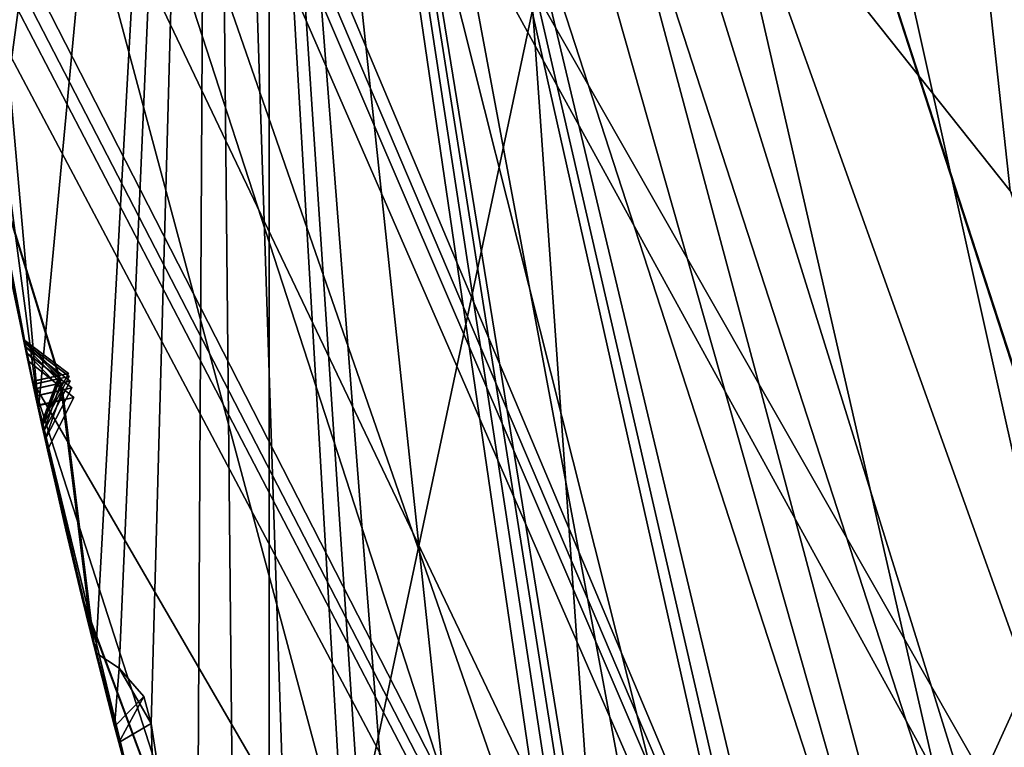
# Model space of a CAD drawing. Header units: millimetres. Extents: x -29 to 28.8, y -75.2 to 10.
# Tile 84 of 256: x -11.3 to -9.9, y -38.7 to -37.7. Entities that reach past the tile are written whole.
import ezdxf

# ---------------------------------------------------------------- set-up
doc = ezdxf.new("R2010")
doc.units = ezdxf.units.MM
doc.header["$LTSCALE"] = 88.413066
for name, color, linetype in [('104', 7, 'CONTINUOUS'), ('105', 7, 'CONTINUOUS'), ('107', 7, 'CONTINUOUS'), ('109', 7, 'CONTINUOUS'), ('11', 7, 'CONTINUOUS'), ('15', 7, 'CONTINUOUS'), ('16', 7, 'CONTINUOUS'), ('2', 7, 'CONTINUOUS'), ('20', 7, 'CONTINUOUS'), ('22', 7, 'CONTINUOUS'), ('23', 7, 'CONTINUOUS'), ('26', 7, 'CONTINUOUS'), ('28', 7, 'CONTINUOUS'), ('31', 7, 'CONTINUOUS'), ('360', 7, 'CONTINUOUS'), ('379', 7, 'CONTINUOUS'), ('382', 7, 'CONTINUOUS'), ('385', 7, 'CONTINUOUS'), ('386', 7, 'CONTINUOUS'), ('387', 7, 'CONTINUOUS'), ('388', 7, 'CONTINUOUS'), ('389', 7, 'CONTINUOUS'), ('390', 7, 'CONTINUOUS'), ('4', 7, 'CONTINUOUS'), ('443', 7, 'CONTINUOUS'), ('446', 7, 'CONTINUOUS'), ('449', 7, 'CONTINUOUS'), ('452', 7, 'CONTINUOUS'), ('455', 7, 'CONTINUOUS'), ('586', 7, 'CONTINUOUS'), ('587', 7, 'CONTINUOUS'), ('590', 7, 'CONTINUOUS'), ('593', 7, 'CONTINUOUS'), ('596', 7, 'CONTINUOUS'), ('599', 7, 'CONTINUOUS'), ('738', 7, 'CONTINUOUS')]:
    doc.layers.add(name, color=color, linetype=linetype)

msp = doc.modelspace()

# ---------------------------------------------------------------- linework, layer by layer
at = {"layer": '104', "linetype": 'CONTINUOUS'}
for points in [[(-10.48, -35.8, 24.9), (-11.15, -35.8, 24.9), (-9.0206, -42.3535, 24.9), (-10.48, -35.8, 24.9)], [(-8.4772, -41.9614, 24.9), (-10.48, -35.8, 24.9), (-9.0206, -42.3535, 24.9), (-8.4772, -41.9614, 24.9)]]:
    msp.add_3dface(points, dxfattribs=at)
at = {"layer": '105', "linetype": 'CONTINUOUS'}
for points in [[(-11.15, -35.8, 24.9), (-11.65, -35.8, 24.4), (-9.425, -42.6477, 24.4), (-11.15, -35.8, 24.9)], [(-9.0206, -42.3535, 24.9), (-11.15, -35.8, 24.9), (-9.425, -42.6477, 24.4), (-9.0206, -42.3535, 24.9)]]:
    msp.add_3dface(points, dxfattribs=at)
at = {"layer": '107', "linetype": 'CONTINUOUS'}
for points in [[(-9.425, -42.6477, 24.4), (-11.65, -35.8, 24.4), (-8.7636, -41.0502, -2.964), (-9.425, -42.6477, 24.4)], [(-11.65, -35.8, 24.4), (-10.1564, -35.8, -4.1), (-9.9206, -37.9755, -4.1), (-11.65, -35.8, 24.4)], [(-8.7636, -41.0502, -2.964), (-11.65, -35.8, 24.4), (-9.2244, -40.0501, -4.1), (-8.7636, -41.0502, -2.964)], [(-9.2244, -40.0501, -4.1), (-11.65, -35.8, 24.4), (-9.9206, -37.9755, -4.1), (-9.2244, -40.0501, -4.1)]]:
    msp.add_3dface(points, dxfattribs=at)
at = {"layer": '109', "linetype": 'CONTINUOUS'}
for points in [[(-9.1564, -35.8, -5.1), (-7.4079, -41.1816, -5.1), (-10.1564, -35.8, -4.1), (-9.1564, -35.8, -5.1)], [(-10.1564, -35.8, -4.1), (-7.4079, -41.1816, -5.1), (-9.9206, -37.9755, -4.1), (-10.1564, -35.8, -4.1)]]:
    msp.add_3dface(points, dxfattribs=at)
at = {"layer": '11', "linetype": 'CONTINUOUS'}
msp.add_3dface([(-11.7213, -38.3712, 135.4117), (-10.6544, -41.3212, 132.9354), (-11.9654, -38.7329, 138.062), (-11.7213, -38.3712, 135.4117)], dxfattribs=at)
at = {"layer": '15', "linetype": 'CONTINUOUS'}
for points in [[(-10.4618, -39.1981, 122.5), (-10.9997, -35.8, 122.5), (-10.7, -35.8, 122.5), (-10.4618, -39.1981, 122.5)], [(-8.6551, -42.0907, 122.5), (-10.4618, -39.1981, 122.5), (-10.7, -35.8, 122.5), (-8.6551, -42.0907, 122.5)]]:
    msp.add_3dface(points, dxfattribs=at)
at = {"layer": '16', "linetype": 'CONTINUOUS'}
for points in [[(-10.9997, -35.8, 122.5), (-10.4618, -39.1981, 122.5), (-11.6428, -35.8, 122.734), (-10.9997, -35.8, 122.5)], [(-11.6428, -35.8, 122.734), (-10.4618, -39.1981, 122.5), (-10.0829, -41.6214, 122.734), (-11.6428, -35.8, 122.734)], [(-11.6428, -35.8, 122.734), (-10.0829, -41.6214, 122.734), (-11.3982, -39.5035, 123.3264), (-11.6428, -35.8, 122.734)]]:
    msp.add_3dface(points, dxfattribs=at)
at = {"layer": '2', "linetype": 'CONTINUOUS'}
for points in [[(-10.9211, -17.8, 153.9358), (-12.839, -17.8, 150.1724), (-10.92, -54.3, 153.9369), (-10.9211, -17.8, 153.9358)], [(-10.92, -54.3, 153.9369), (-12.839, -17.8, 150.1724), (-12.8389, -54.3, 150.1703), (-10.92, -54.3, 153.9369)], [(-7.9343, -17.8, 156.9221), (-10.9211, -17.8, 153.9358), (-7.9369, -54.3, 156.92), (-7.9343, -17.8, 156.9221)], [(-7.9369, -54.3, 156.92), (-10.9211, -17.8, 153.9358), (-10.92, -54.3, 153.9369), (-7.9369, -54.3, 156.92)]]:
    msp.add_3dface(points, dxfattribs=at)
at = {"layer": '20', "linetype": 'CONTINUOUS'}
for points in [[(-8.8992, -42.2656, 122.2), (-11, -35.8, 122.2), (-8.8992, -42.2656, 27.8), (-8.8992, -42.2656, 122.2)], [(-8.8992, -42.2656, 27.8), (-11, -35.8, 122.2), (-11, -35.8, 27.8), (-8.8992, -42.2656, 27.8)]]:
    msp.add_3dface(points, dxfattribs=at)
at = {"layer": '22', "linetype": 'CONTINUOUS'}
for points in [[(-9.25, -35.8, 27.5), (-7.4834, -41.237, 27.5), (-10.7, -35.8, 27.5), (-9.25, -35.8, 27.5)], [(-10.7, -35.8, 27.5), (-7.4834, -41.237, 27.5), (-8.6612, -42.0823, 27.5), (-10.7, -35.8, 27.5)]]:
    msp.add_3dface(points, dxfattribs=at)
at = {"layer": '23', "linetype": 'CONTINUOUS'}
for points in [[(-10.48, -35.8, 25.5), (-10.48, -35.8, 24.9), (-8.4772, -41.9614, 24.9), (-10.48, -35.8, 25.5)], [(-8.4791, -41.9589, 25.5), (-10.48, -35.8, 25.5), (-8.4772, -41.9614, 24.9), (-8.4791, -41.9589, 25.5)]]:
    msp.add_3dface(points, dxfattribs=at)
at = {"layer": '26', "linetype": 'CONTINUOUS'}
for points in [[(-11, -35.8, 122.2), (-8.8992, -42.2656, 122.2), (-10.9121, -35.8, 122.4121), (-11, -35.8, 122.2)], [(-10.7, -35.8, 122.5), (-10.9121, -35.8, 122.4121), (-9.4502, -41.2561, 122.4121), (-10.7, -35.8, 122.5)], [(-10.9121, -35.8, 122.4121), (-8.8992, -42.2656, 122.2), (-9.4502, -41.2561, 122.4121), (-10.9121, -35.8, 122.4121)], [(-8.6551, -42.0907, 122.5), (-10.7, -35.8, 122.5), (-9.4502, -41.2561, 122.4121), (-8.6551, -42.0907, 122.5)]]:
    msp.add_3dface(points, dxfattribs=at)
at = {"layer": '28', "linetype": 'CONTINUOUS'}
msp.add_3dface([(-10.48, -35.8, 25.5), (-8.4791, -41.9589, 25.5), (-9.25, -35.8, 25.5), (-10.48, -35.8, 25.5)], dxfattribs=at)
at = {"layer": '31', "linetype": 'CONTINUOUS'}
for points in [[(-8.8992, -42.2656, 27.8), (-11, -35.8, 27.8), (-9.4502, -41.2561, 27.5879), (-8.8992, -42.2656, 27.8)], [(-11, -35.8, 27.8), (-10.9121, -35.8, 27.5879), (-9.4502, -41.2561, 27.5879), (-11, -35.8, 27.8)], [(-10.7, -35.8, 27.5), (-8.6612, -42.0823, 27.5), (-10.9121, -35.8, 27.5879), (-10.7, -35.8, 27.5)], [(-10.9121, -35.8, 27.5879), (-8.6612, -42.0823, 27.5), (-9.4502, -41.2561, 27.5879), (-10.9121, -35.8, 27.5879)]]:
    msp.add_3dface(points, dxfattribs=at)
at = {"layer": '360', "color": 7, "linetype": 'CONTINUOUS', "true_color": 0xe7d0ff}
for points in [[(-9.7315, -31.1744, -24.6983), (-9.4768, -40.9934, -17.0066), (-18.8556, -31.1187, -18.7208), (-9.7315, -31.1744, -24.6983)], [(-18.8556, -31.1187, -18.7208), (-9.4768, -40.9934, -17.0066), (-15.988, -40.8072, -11.4625), (-18.8556, -31.1187, -18.7208)]]:
    msp.add_3dface(points, dxfattribs=at)
at = {"layer": '379', "linetype": 'CONTINUOUS'}
msp.add_3dface([(-8.8992, -42.2655, -102.4), (-7.3, -35.8, -102.4), (-11, -35.8, -102.4), (-8.8992, -42.2655, -102.4)], dxfattribs=at)
at = {"layer": '382', "linetype": 'CONTINUOUS'}
for points in [[(-11.3524, -37.6368, -114.4), (-11.24, -38.2314, -114.4), (-11.2997, -37.9369, -113.8777), (-11.3524, -37.6368, -114.4)], [(-11.2519, -38.176, -113.2635), (-11.3099, -37.8823, -112.7528), (-11.3103, -37.8802, -113.7781), (-11.2519, -38.176, -113.2635)], [(-11.2511, -38.1796, -111.0486), (-11.3092, -37.8859, -110.5512), (-11.3092, -37.8862, -111.5456), (-11.2511, -38.1796, -111.0486)], [(-11.2499, -38.1853, -108.9068), (-11.3082, -37.8918, -108.4294), (-11.3091, -37.8867, -109.3926), (-11.2499, -38.1853, -108.9068)], [(-11.24, -38.2314, -114.4), (-11.2398, -38.2325, -113.3625), (-11.2997, -37.9369, -113.8777), (-11.24, -38.2314, -114.4)], [(-11.2992, -37.9397, -112.6547), (-11.2397, -38.2327, -113.1647), (-11.2985, -37.9434, -111.6431), (-11.2992, -37.9397, -112.6547)], [(-11.2985, -37.9434, -111.6431), (-11.2397, -38.2327, -113.1647), (-11.2389, -38.2365, -111.1457), (-11.2985, -37.9434, -111.6431)], [(-11.2984, -37.9437, -110.4551), (-11.2389, -38.2368, -110.9517), (-11.2982, -37.9449, -109.4866), (-11.2984, -37.9437, -110.4551)], [(-11.2982, -37.9449, -109.4866), (-11.2389, -38.2368, -110.9517), (-11.2376, -38.2428, -109.0011), (-11.2982, -37.9449, -109.4866)], [(-11.0966, -38.8193, -114.4), (-11.2398, -38.2325, -113.3625), (-11.24, -38.2314, -114.4), (-11.0966, -38.8193, -114.4)], [(-11.173, -38.5231, -113.8737), (-11.2398, -38.2325, -113.3625), (-11.0966, -38.8193, -114.4), (-11.173, -38.5231, -113.8737)], [(-11.2389, -38.2365, -111.1457), (-11.2397, -38.2327, -113.1647), (-11.1728, -38.5238, -112.6578), (-11.2389, -38.2365, -111.1457)], [(-11.1722, -38.5263, -111.6441), (-11.2389, -38.2365, -111.1457), (-11.1728, -38.5238, -112.6578), (-11.1722, -38.5263, -111.6441)], [(-11.2376, -38.2428, -109.0011), (-11.2389, -38.2368, -110.9517), (-11.1709, -38.5315, -110.4538), (-11.2376, -38.2428, -109.0011)], [(-11.1711, -38.5307, -109.4785), (-11.2376, -38.2428, -109.0011), (-11.1709, -38.5315, -110.4538), (-11.1711, -38.5307, -109.4785)], [(-11.2274, -38.2892, -113.2636), (-11.159, -38.5795, -113.7748), (-11.159, -38.5798, -112.7568), (-11.2274, -38.2892, -113.2636)], [(-11.2264, -38.2936, -111.0488), (-11.1582, -38.5831, -111.5469), (-11.1569, -38.5882, -110.5502), (-11.2264, -38.2936, -111.0488)], [(-11.0975, -38.816, -112.1487), (-11.1722, -38.5263, -111.6441), (-11.1728, -38.5238, -112.6578), (-11.0975, -38.816, -112.1487)], [(-11.0962, -38.8205, -109.9668), (-11.1711, -38.5307, -109.4785), (-11.1709, -38.5315, -110.4538), (-11.0962, -38.8205, -109.9668)], [(-11.159, -38.5795, -113.7748), (-11.0829, -38.8692, -114.29), (-11.159, -38.5798, -112.7568), (-11.159, -38.5795, -113.7748)], [(-11.159, -38.5798, -112.7568), (-11.0829, -38.8692, -114.29), (-11.0821, -38.8719, -112.2468), (-11.159, -38.5798, -112.7568)], [(-11.1582, -38.5831, -111.5469), (-11.0821, -38.8722, -112.0507), (-11.1569, -38.5882, -110.5502), (-11.1582, -38.5831, -111.5469)], [(-11.1569, -38.5882, -110.5502), (-11.0821, -38.8722, -112.0507), (-11.0807, -38.8769, -110.0626), (-11.1569, -38.5882, -110.5502)]]:
    msp.add_3dface(points, dxfattribs=at)
at = {"layer": '385', "linetype": 'CONTINUOUS'}
for points in [[(-11, -35.8, -116.4), (11, -35.8, -116.4), (8.8992, -42.2655, -116.4), (-11, -35.8, -116.4)], [(-8.8992, -42.2655, -116.4), (-11, -35.8, -116.4), (8.8992, -42.2655, -116.4), (-8.8992, -42.2655, -116.4)]]:
    msp.add_3dface(points, dxfattribs=at)
at = {"layer": '386', "linetype": 'CONTINUOUS'}
for points in [[(-8.8992, -42.2655, -102.4), (-11, -35.8, -102.4), (-8.8992, -42.2656, -103.9), (-8.8992, -42.2655, -102.4)], [(-11, -35.8, -102.4), (-11, -35.8, -103.9), (-8.8992, -42.2656, -103.9), (-11, -35.8, -102.4)]]:
    msp.add_3dface(points, dxfattribs=at)
at = {"layer": '387', "linetype": 'CONTINUOUS'}
for points in [[(-11.3218, -37.8168, -104.4), (-11, -35.8, -103.9), (-11.3543, -37.6249, -104.4), (-11.3218, -37.8168, -104.4)], [(-11.2711, -37.8222, -104.3514), (-11, -35.8, -103.9), (-11.3218, -37.8168, -104.4), (-11.2711, -37.8222, -104.3514)], [(-11.2317, -38.2696, -104.4), (-11, -35.8, -103.9), (-11.2711, -37.8222, -104.3514), (-11.2317, -38.2696, -104.4)], [(-11.1542, -38.5989, -104.4), (-11, -35.8, -103.9), (-11.2317, -38.2696, -104.4), (-11.1542, -38.5989, -104.4)], [(-11.1226, -38.6195, -104.3744), (-11, -35.8, -103.9), (-11.1542, -38.5989, -104.4), (-11.1226, -38.6195, -104.3744)], [(-11.0794, -38.694, -104.3515), (-11, -35.8, -103.9), (-11.1226, -38.6195, -104.3744), (-11.0794, -38.694, -104.3515)], [(-11.0181, -39.0942, -104.4), (-11, -35.8, -103.9), (-11.0794, -38.694, -104.3515), (-11.0181, -39.0942, -104.4)], [(-10.9671, -39.0938, -104.3514), (-11, -35.8, -103.9), (-11.0181, -39.0942, -104.4), (-10.9671, -39.0938, -104.3514)], [(-8.8992, -42.2656, -103.9), (-11, -35.8, -103.9), (-9.4625, -42.2489, -104.3515), (-8.8992, -42.2656, -103.9)], [(-9.4625, -42.2489, -104.3515), (-11, -35.8, -103.9), (-9.5283, -42.1932, -104.3744), (-9.4625, -42.2489, -104.3515)], [(-9.5283, -42.1932, -104.3744), (-11, -35.8, -103.9), (-9.565, -42.1845, -104.4), (-9.5283, -42.1932, -104.3744)], [(-9.565, -42.1845, -104.4), (-11, -35.8, -103.9), (-9.9361, -41.4922, -104.3514), (-9.565, -42.1845, -104.4)], [(-9.9361, -41.4922, -104.3514), (-11, -35.8, -103.9), (-10.136, -41.1282, -104.3515), (-9.9361, -41.4922, -104.3514)], [(-10.136, -41.1282, -104.3515), (-11, -35.8, -103.9), (-10.195, -41.0654, -104.3744), (-10.136, -41.1282, -104.3515)], [(-10.195, -41.0654, -104.3744), (-11, -35.8, -103.9), (-10.2304, -41.0525, -104.4), (-10.195, -41.0654, -104.3744)], [(-10.2304, -41.0525, -104.4), (-11, -35.8, -103.9), (-10.5202, -40.3225, -104.3514), (-10.2304, -41.0525, -104.4)], [(-10.5202, -40.3225, -104.3514), (-11, -35.8, -103.9), (-10.6773, -39.9381, -104.3515), (-10.5202, -40.3225, -104.3514)], [(-10.6773, -39.9381, -104.3515), (-11, -35.8, -103.9), (-10.7287, -39.869, -104.3744), (-10.6773, -39.9381, -104.3515)], [(-10.7287, -39.869, -104.3744), (-11, -35.8, -103.9), (-10.7624, -39.8521, -104.4), (-10.7287, -39.869, -104.3744)], [(-10.7624, -39.8521, -104.4), (-11, -35.8, -103.9), (-10.877, -39.5338, -104.4), (-10.7624, -39.8521, -104.4)], [(-10.877, -39.5338, -104.4), (-11, -35.8, -103.9), (-10.9671, -39.0938, -104.3514), (-10.877, -39.5338, -104.4)], [(-11.2796, -37.9073, -104.3747), (-11.2317, -38.2696, -104.4), (-11.2711, -37.8222, -104.3514), (-11.2796, -37.9073, -104.3747)], [(-11.2995, -37.9381, -104.4), (-11.2317, -38.2696, -104.4), (-11.2796, -37.9073, -104.3747), (-11.2995, -37.9381, -104.4)], [(-11.1232, -38.7195, -104.4), (-11.0722, -38.9073, -104.4), (-11.0794, -38.694, -104.3515), (-11.1232, -38.7195, -104.4)], [(-11.0722, -38.9073, -104.4), (-11.0181, -39.0942, -104.4), (-11.0794, -38.694, -104.3515), (-11.0722, -38.9073, -104.4)]]:
    msp.add_3dface(points, dxfattribs=at)
at = {"layer": '388', "linetype": 'CONTINUOUS'}
for points in [[(-11.2482, -38.1936, -106.8661), (-11.3056, -37.9053, -106.4227), (-11.3088, -37.888, -107.336), (-11.2482, -38.1936, -106.8661)], [(-11.2457, -38.205, -104.9532), (-11.2833, -38.022, -104.6903), (-11.3046, -37.9109, -105.3732), (-11.2457, -38.205, -104.9532)], [(-11.2317, -38.2696, -104.4), (-11.2995, -37.9381, -104.4), (-11.2672, -38.1024, -104.633), (-11.2317, -38.2696, -104.4)], [(-11.2972, -37.9503, -108.3364), (-11.2375, -38.2432, -108.8129), (-11.2979, -37.9464, -107.4277), (-11.2972, -37.9503, -108.3364)], [(-11.2979, -37.9464, -107.4277), (-11.2375, -38.2432, -108.8129), (-11.2356, -38.2519, -106.9569), (-11.2979, -37.9464, -107.4277)], [(-11.2944, -37.9649, -106.3335), (-11.2354, -38.2525, -106.776), (-11.2934, -37.97, -105.4614), (-11.2944, -37.9649, -106.3335)], [(-11.2934, -37.97, -105.4614), (-11.2354, -38.2525, -106.776), (-11.2328, -38.2646, -105.0397), (-11.2934, -37.97, -105.4614)], [(-11.2326, -38.2655, -104.8676), (-11.2317, -38.2696, -104.4), (-11.2672, -38.1024, -104.633), (-11.2326, -38.2655, -104.8676)], [(-11.2356, -38.2519, -106.9569), (-11.2375, -38.2432, -108.8129), (-11.1702, -38.5345, -108.3424), (-11.2356, -38.2519, -106.9569)], [(-11.1682, -38.5426, -107.4149), (-11.2356, -38.2519, -106.9569), (-11.1702, -38.5345, -108.3424), (-11.1682, -38.5426, -107.4149)], [(-11.2328, -38.2646, -105.0397), (-11.2354, -38.2525, -106.776), (-11.1704, -38.5336, -106.3487), (-11.2328, -38.2646, -105.0397)], [(-11.1657, -38.5528, -105.464), (-11.2328, -38.2646, -105.0397), (-11.1704, -38.5336, -106.3487), (-11.1657, -38.5528, -105.464)], [(-11.2317, -38.2696, -104.4), (-11.2326, -38.2655, -104.8676), (-11.1946, -38.4327, -104.6321), (-11.2317, -38.2696, -104.4)], [(-11.1542, -38.5989, -104.4), (-11.2317, -38.2696, -104.4), (-11.1946, -38.4327, -104.6321), (-11.1542, -38.5989, -104.4)], [(-11.2248, -38.3006, -108.9071), (-11.1569, -38.5881, -109.3838), (-11.156, -38.5918, -108.4358), (-11.2248, -38.3006, -108.9071)], [(-11.2226, -38.3108, -106.8666), (-11.1537, -38.6009, -107.3236), (-11.156, -38.5918, -106.4383), (-11.2226, -38.3108, -106.8666)], [(-11.2194, -38.325, -104.9539), (-11.1508, -38.6124, -105.3771), (-11.1756, -38.512, -104.69), (-11.2194, -38.325, -104.9539)], [(-11.1756, -38.512, -104.69), (-11.1508, -38.6124, -105.3771), (-11.1288, -38.6981, -104.4298), (-11.1756, -38.512, -104.69)], [(-11.0917, -38.837, -105.8921), (-11.1657, -38.5528, -105.464), (-11.1704, -38.5336, -106.3487), (-11.0917, -38.837, -105.8921)], [(-11.0944, -38.8274, -107.8721), (-11.1682, -38.5426, -107.4149), (-11.1702, -38.5345, -108.3424), (-11.0944, -38.8274, -107.8721)], [(-11.1569, -38.5881, -109.3838), (-11.0806, -38.8773, -109.8713), (-11.156, -38.5918, -108.4358), (-11.1569, -38.5881, -109.3838)], [(-11.1537, -38.6009, -107.3236), (-11.0785, -38.885, -107.78), (-11.156, -38.5918, -106.4383), (-11.1537, -38.6009, -107.3236)], [(-11.156, -38.5918, -106.4383), (-11.0785, -38.885, -107.78), (-11.0757, -38.895, -105.9808), (-11.156, -38.5918, -106.4383)], [(-11.156, -38.5918, -108.4358), (-11.0806, -38.8773, -109.8713), (-11.0786, -38.8844, -107.9648), (-11.156, -38.5918, -108.4358)], [(-11.1508, -38.6124, -105.3771), (-11.0755, -38.8958, -105.8041), (-11.1288, -38.6981, -104.4298), (-11.1508, -38.6124, -105.3771)], [(-11.1288, -38.6981, -104.4298), (-11.0755, -38.8958, -105.8041), (-11.1232, -38.7195, -104.4), (-11.1288, -38.6981, -104.4298)], [(-11.0722, -38.9073, -104.4), (-11.1232, -38.7195, -104.4), (-11.0755, -38.8958, -105.8041), (-11.0722, -38.9073, -104.4)]]:
    msp.add_3dface(points, dxfattribs=at)
at = {"layer": '389', "linetype": 'CONTINUOUS'}
for points in [[(-11, -35.8, -114.9), (-8.8992, -42.2656, -114.9), (-11.4491, -36.2173, -114.4433), (-11, -35.8, -114.9)], [(-11.4491, -36.2173, -114.4433), (-8.8992, -42.2656, -114.9), (-11.4477, -36.2773, -114.4424), (-11.4491, -36.2173, -114.4433)], [(-11.4477, -36.2773, -114.4424), (-8.8992, -42.2656, -114.9), (-11.4441, -36.337, -114.4433), (-11.4477, -36.2773, -114.4424)], [(-11.4439, -36.9343, -114.4), (-11.4877, -36.3308, -114.4), (-8.8992, -42.2656, -114.9), (-11.4439, -36.9343, -114.4)], [(-8.8992, -42.2656, -114.9), (-11.4877, -36.3308, -114.4), (-11.4441, -36.337, -114.4433), (-8.8992, -42.2656, -114.9)], [(-11.4439, -36.9343, -114.4), (-8.8992, -42.2656, -114.9), (-11.3269, -37.5197, -114.4433), (-11.4439, -36.9343, -114.4)], [(-11.3269, -37.5197, -114.4433), (-8.8992, -42.2656, -114.9), (-11.3187, -37.5792, -114.4424), (-11.3269, -37.5197, -114.4433)], [(-11.3187, -37.5792, -114.4424), (-8.8992, -42.2656, -114.9), (-11.3082, -37.6381, -114.4433), (-11.3187, -37.5792, -114.4424)], [(-11.24, -38.2314, -114.4), (-11.3524, -37.6368, -114.4), (-8.8992, -42.2656, -114.9), (-11.24, -38.2314, -114.4)], [(-8.8992, -42.2656, -114.9), (-11.3524, -37.6368, -114.4), (-11.3082, -37.6381, -114.4433), (-8.8992, -42.2656, -114.9)], [(-11.0966, -38.8193, -114.4), (-11.24, -38.2314, -114.4), (-11.0571, -38.7997, -114.4433), (-11.0966, -38.8193, -114.4)], [(-11.24, -38.2314, -114.4), (-8.8992, -42.2656, -114.9), (-11.0571, -38.7997, -114.4433), (-11.24, -38.2314, -114.4)]]:
    msp.add_3dface(points, dxfattribs=at)
at = {"layer": '390', "linetype": 'CONTINUOUS'}
for points in [[(-11, -35.8, -114.9), (-11, -35.8, -116.4), (-8.8992, -42.2655, -116.4), (-11, -35.8, -114.9)], [(-11, -35.8, -114.9), (-8.8992, -42.2655, -116.4), (-8.8992, -42.2656, -114.9), (-11, -35.8, -114.9)]]:
    msp.add_3dface(points, dxfattribs=at)
at = {"layer": '4', "linetype": 'CONTINUOUS'}
msp.add_3dface([(-10.6544, -41.3212, 132.9354), (-11.7213, -38.3712, 135.4117), (-11.4127, -39.5082, 123.4125), (-10.6544, -41.3212, 132.9354)], dxfattribs=at)
at = {"layer": '443', "linetype": 'CONTINUOUS'}
for points in [[(-11.3099, -37.8823, -112.7528), (-11.2519, -38.176, -113.2635), (-11.2397, -38.2327, -113.1647), (-11.3099, -37.8823, -112.7528)], [(-11.3099, -37.8823, -112.7528), (-11.2397, -38.2327, -113.1647), (-11.2992, -37.9397, -112.6547), (-11.3099, -37.8823, -112.7528)], [(-11.2397, -38.2327, -113.1647), (-11.2519, -38.176, -113.2635), (-11.2034, -38.2248, -113.1973), (-11.2397, -38.2327, -113.1647)], [(-11.2519, -38.176, -113.2635), (-11.1909, -38.222, -113.2636), (-11.2034, -38.2248, -113.1973), (-11.2519, -38.176, -113.2635)], [(-11.1909, -38.222, -113.2636), (-11.2036, -38.2247, -113.3303), (-11.2274, -38.2892, -113.2636), (-11.1909, -38.222, -113.2636)], [(-11.2398, -38.2325, -113.3625), (-11.2274, -38.2892, -113.2636), (-11.2036, -38.2247, -113.3303), (-11.2398, -38.2325, -113.3625)], [(-11.159, -38.5795, -113.7748), (-11.2274, -38.2892, -113.2636), (-11.2398, -38.2325, -113.3625), (-11.159, -38.5795, -113.7748)], [(-11.159, -38.5795, -113.7748), (-11.2398, -38.2325, -113.3625), (-11.173, -38.5231, -113.8737), (-11.159, -38.5795, -113.7748)], [(-11.0829, -38.8692, -114.29), (-11.159, -38.5795, -113.7748), (-11.173, -38.5231, -113.8737), (-11.0829, -38.8692, -114.29)], [(-11.0829, -38.8692, -114.29), (-11.173, -38.5231, -113.8737), (-11.0966, -38.8193, -114.4), (-11.0829, -38.8692, -114.29)]]:
    msp.add_3dface(points, dxfattribs=at)
at = {"layer": '446', "linetype": 'CONTINUOUS'}
for points in [[(-11.3092, -37.8859, -110.5512), (-11.2511, -38.1796, -111.0486), (-11.2389, -38.2368, -110.9517), (-11.3092, -37.8859, -110.5512)], [(-11.3092, -37.8859, -110.5512), (-11.2389, -38.2368, -110.9517), (-11.2984, -37.9437, -110.4551), (-11.3092, -37.8859, -110.5512)], [(-11.2389, -38.2368, -110.9517), (-11.2511, -38.1796, -111.0486), (-11.2023, -38.2288, -110.9842), (-11.2389, -38.2368, -110.9517)], [(-11.2511, -38.1796, -111.0486), (-11.19, -38.226, -111.0487), (-11.2023, -38.2288, -110.9842), (-11.2511, -38.1796, -111.0486)], [(-11.2389, -38.2365, -111.1457), (-11.2264, -38.2936, -111.0488), (-11.2028, -38.2287, -111.1142), (-11.2389, -38.2365, -111.1457)], [(-11.19, -38.226, -111.0487), (-11.2028, -38.2287, -111.1142), (-11.2264, -38.2936, -111.0488), (-11.19, -38.226, -111.0487)], [(-11.2389, -38.2365, -111.1457), (-11.1722, -38.5263, -111.6441), (-11.1582, -38.5831, -111.5469), (-11.2389, -38.2365, -111.1457)], [(-11.2389, -38.2365, -111.1457), (-11.1582, -38.5831, -111.5469), (-11.2264, -38.2936, -111.0488), (-11.2389, -38.2365, -111.1457)], [(-11.1722, -38.5263, -111.6441), (-11.0975, -38.816, -112.1487), (-11.0821, -38.8722, -112.0507), (-11.1722, -38.5263, -111.6441)], [(-11.1722, -38.5263, -111.6441), (-11.0821, -38.8722, -112.0507), (-11.1582, -38.5831, -111.5469), (-11.1722, -38.5263, -111.6441)]]:
    msp.add_3dface(points, dxfattribs=at)
at = {"layer": '449', "linetype": 'CONTINUOUS'}
for points in [[(-11.3082, -37.8918, -108.4294), (-11.2499, -38.1853, -108.9068), (-11.2375, -38.2432, -108.8129), (-11.3082, -37.8918, -108.4294)], [(-11.3082, -37.8918, -108.4294), (-11.2375, -38.2432, -108.8129), (-11.2972, -37.9503, -108.3364), (-11.3082, -37.8918, -108.4294)], [(-11.2375, -38.2432, -108.8129), (-11.2499, -38.1853, -108.9068), (-11.2009, -38.2352, -108.8446), (-11.2375, -38.2432, -108.8129)], [(-11.2499, -38.1853, -108.9068), (-11.1887, -38.2324, -108.9069), (-11.2009, -38.2352, -108.8446), (-11.2499, -38.1853, -108.9068)], [(-11.2376, -38.2428, -109.0011), (-11.2248, -38.3006, -108.9071), (-11.2016, -38.235, -108.9708), (-11.2376, -38.2428, -109.0011)], [(-11.2016, -38.235, -108.9708), (-11.2248, -38.3006, -108.9071), (-11.1887, -38.2324, -108.9069), (-11.2016, -38.235, -108.9708)], [(-11.2376, -38.2428, -109.0011), (-11.1711, -38.5307, -109.4785), (-11.1569, -38.5881, -109.3838), (-11.2376, -38.2428, -109.0011)], [(-11.2376, -38.2428, -109.0011), (-11.1569, -38.5881, -109.3838), (-11.2248, -38.3006, -108.9071), (-11.2376, -38.2428, -109.0011)], [(-11.1711, -38.5307, -109.4785), (-11.0962, -38.8205, -109.9668), (-11.0806, -38.8773, -109.8713), (-11.1711, -38.5307, -109.4785)], [(-11.1711, -38.5307, -109.4785), (-11.0806, -38.8773, -109.8713), (-11.1569, -38.5881, -109.3838), (-11.1711, -38.5307, -109.4785)]]:
    msp.add_3dface(points, dxfattribs=at)
at = {"layer": '452', "linetype": 'CONTINUOUS'}
for points in [[(-11.3056, -37.9053, -106.4227), (-11.2482, -38.1936, -106.8661), (-11.2354, -38.2525, -106.776), (-11.3056, -37.9053, -106.4227)], [(-11.3056, -37.9053, -106.4227), (-11.2354, -38.2525, -106.776), (-11.2944, -37.9649, -106.3335), (-11.3056, -37.9053, -106.4227)], [(-11.2354, -38.2525, -106.776), (-11.2482, -38.1936, -106.8661), (-11.1992, -38.2445, -106.8056), (-11.2354, -38.2525, -106.776)], [(-11.2482, -38.1936, -106.8661), (-11.1867, -38.2415, -106.8664), (-11.1992, -38.2445, -106.8056), (-11.2482, -38.1936, -106.8661)], [(-11.2356, -38.2519, -106.9569), (-11.2226, -38.3108, -106.8666), (-11.1867, -38.2415, -106.8664), (-11.2356, -38.2519, -106.9569)], [(-11.2356, -38.2519, -106.9569), (-11.1682, -38.5426, -107.4149), (-11.1537, -38.6009, -107.3236), (-11.2356, -38.2519, -106.9569)], [(-11.2356, -38.2519, -106.9569), (-11.1537, -38.6009, -107.3236), (-11.2226, -38.3108, -106.8666), (-11.2356, -38.2519, -106.9569)], [(-11.1682, -38.5426, -107.4149), (-11.0944, -38.8274, -107.8721), (-11.0785, -38.885, -107.78), (-11.1682, -38.5426, -107.4149)], [(-11.1682, -38.5426, -107.4149), (-11.0785, -38.885, -107.78), (-11.1537, -38.6009, -107.3236), (-11.1682, -38.5426, -107.4149)]]:
    msp.add_3dface(points, dxfattribs=at)
at = {"layer": '455', "linetype": 'CONTINUOUS'}
for points in [[(-11.2833, -38.022, -104.6903), (-11.2457, -38.205, -104.9532), (-11.2672, -38.1024, -104.633), (-11.2833, -38.022, -104.6903)], [(-11.2457, -38.205, -104.9532), (-11.2326, -38.2655, -104.8676), (-11.2672, -38.1024, -104.633), (-11.2457, -38.205, -104.9532)], [(-11.2457, -38.205, -104.9532), (-11.1839, -38.2543, -104.9536), (-11.2326, -38.2655, -104.8676), (-11.2457, -38.205, -104.9532)], [(-11.2328, -38.2646, -105.0397), (-11.2194, -38.325, -104.9539), (-11.1839, -38.2543, -104.9536), (-11.2328, -38.2646, -105.0397)], [(-11.2328, -38.2646, -105.0397), (-11.1657, -38.5528, -105.464), (-11.1508, -38.6124, -105.3771), (-11.2328, -38.2646, -105.0397)], [(-11.2328, -38.2646, -105.0397), (-11.1508, -38.6124, -105.3771), (-11.2194, -38.325, -104.9539), (-11.2328, -38.2646, -105.0397)], [(-11.1657, -38.5528, -105.464), (-11.0917, -38.837, -105.8921), (-11.0755, -38.8958, -105.8041), (-11.1657, -38.5528, -105.464)], [(-11.1657, -38.5528, -105.464), (-11.0755, -38.8958, -105.8041), (-11.1508, -38.6124, -105.3771), (-11.1657, -38.5528, -105.464)]]:
    msp.add_3dface(points, dxfattribs=at)
at = {"layer": '586', "linetype": 'CONTINUOUS'}
for points in [[(-11.0794, -38.694, -104.3515), (-11.1226, -38.6195, -104.3744), (-11.0895, -38.6576, -104.4079), (-11.0794, -38.694, -104.3515)], [(-11.1288, -38.6981, -104.4298), (-11.1232, -38.7195, -104.4), (-11.0895, -38.6576, -104.4079), (-11.1288, -38.6981, -104.4298)], [(-11.1232, -38.7195, -104.4), (-11.0794, -38.694, -104.3515), (-11.0895, -38.6576, -104.4079), (-11.1232, -38.7195, -104.4)]]:
    msp.add_3dface(points, dxfattribs=at)
at = {"layer": '587', "linetype": 'CONTINUOUS'}
for points in [[(-11.2457, -38.205, -104.9532), (-11.3046, -37.9109, -105.3732), (-11.2328, -38.2646, -105.0397), (-11.2457, -38.205, -104.9532)], [(-11.3046, -37.9109, -105.3732), (-11.2934, -37.97, -105.4614), (-11.2328, -38.2646, -105.0397), (-11.3046, -37.9109, -105.3732)], [(-11.1839, -38.2543, -104.9536), (-11.2457, -38.205, -104.9532), (-11.2328, -38.2646, -105.0397), (-11.1839, -38.2543, -104.9536)], [(-11.2194, -38.325, -104.9539), (-11.2326, -38.2655, -104.8676), (-11.1839, -38.2543, -104.9536), (-11.2194, -38.325, -104.9539)], [(-11.1946, -38.4327, -104.6321), (-11.2326, -38.2655, -104.8676), (-11.1756, -38.512, -104.69), (-11.1946, -38.4327, -104.6321)], [(-11.2194, -38.325, -104.9539), (-11.1756, -38.512, -104.69), (-11.2326, -38.2655, -104.8676), (-11.2194, -38.325, -104.9539)], [(-11.1542, -38.5989, -104.4), (-11.1946, -38.4327, -104.6321), (-11.1756, -38.512, -104.69), (-11.1542, -38.5989, -104.4)], [(-11.1542, -38.5989, -104.4), (-11.1756, -38.512, -104.69), (-11.1288, -38.6981, -104.4298), (-11.1542, -38.5989, -104.4)], [(-11.1226, -38.6195, -104.3744), (-11.1542, -38.5989, -104.4), (-11.1288, -38.6981, -104.4298), (-11.1226, -38.6195, -104.3744)], [(-11.1226, -38.6195, -104.3744), (-11.1288, -38.6981, -104.4298), (-11.0895, -38.6576, -104.4079), (-11.1226, -38.6195, -104.3744)]]:
    msp.add_3dface(points, dxfattribs=at)
at = {"layer": '590', "linetype": 'CONTINUOUS'}
for points in [[(-11.2482, -38.1936, -106.8661), (-11.3088, -37.888, -107.336), (-11.2356, -38.2519, -106.9569), (-11.2482, -38.1936, -106.8661)], [(-11.3088, -37.888, -107.336), (-11.2979, -37.9464, -107.4277), (-11.2356, -38.2519, -106.9569), (-11.3088, -37.888, -107.336)], [(-11.1867, -38.2415, -106.8664), (-11.2482, -38.1936, -106.8661), (-11.2356, -38.2519, -106.9569), (-11.1867, -38.2415, -106.8664)], [(-11.156, -38.5918, -106.4383), (-11.2354, -38.2525, -106.776), (-11.1992, -38.2445, -106.8056), (-11.156, -38.5918, -106.4383)], [(-11.2226, -38.3108, -106.8666), (-11.1992, -38.2445, -106.8056), (-11.1867, -38.2415, -106.8664), (-11.2226, -38.3108, -106.8666)], [(-11.2226, -38.3108, -106.8666), (-11.156, -38.5918, -106.4383), (-11.1992, -38.2445, -106.8056), (-11.2226, -38.3108, -106.8666)], [(-11.1704, -38.5336, -106.3487), (-11.2354, -38.2525, -106.776), (-11.156, -38.5918, -106.4383), (-11.1704, -38.5336, -106.3487)], [(-11.0917, -38.837, -105.8921), (-11.1704, -38.5336, -106.3487), (-11.0757, -38.895, -105.9808), (-11.0917, -38.837, -105.8921)], [(-11.1704, -38.5336, -106.3487), (-11.156, -38.5918, -106.4383), (-11.0757, -38.895, -105.9808), (-11.1704, -38.5336, -106.3487)]]:
    msp.add_3dface(points, dxfattribs=at)
at = {"layer": '593', "linetype": 'CONTINUOUS'}
for points in [[(-11.2499, -38.1853, -108.9068), (-11.3091, -37.8867, -109.3926), (-11.2016, -38.235, -108.9708), (-11.2499, -38.1853, -108.9068)], [(-11.3091, -37.8867, -109.3926), (-11.2982, -37.9449, -109.4866), (-11.2376, -38.2428, -109.0011), (-11.3091, -37.8867, -109.3926)], [(-11.3091, -37.8867, -109.3926), (-11.2376, -38.2428, -109.0011), (-11.2016, -38.235, -108.9708), (-11.3091, -37.8867, -109.3926)], [(-11.2016, -38.235, -108.9708), (-11.1887, -38.2324, -108.9069), (-11.2499, -38.1853, -108.9068), (-11.2016, -38.235, -108.9708)], [(-11.156, -38.5918, -108.4358), (-11.2375, -38.2432, -108.8129), (-11.2009, -38.2352, -108.8446), (-11.156, -38.5918, -108.4358)], [(-11.1887, -38.2324, -108.9069), (-11.2248, -38.3006, -108.9071), (-11.2009, -38.2352, -108.8446), (-11.1887, -38.2324, -108.9069)], [(-11.2248, -38.3006, -108.9071), (-11.156, -38.5918, -108.4358), (-11.2009, -38.2352, -108.8446), (-11.2248, -38.3006, -108.9071)], [(-11.1702, -38.5345, -108.3424), (-11.2375, -38.2432, -108.8129), (-11.156, -38.5918, -108.4358), (-11.1702, -38.5345, -108.3424)], [(-11.0944, -38.8274, -107.8721), (-11.1702, -38.5345, -108.3424), (-11.0786, -38.8844, -107.9648), (-11.0944, -38.8274, -107.8721)], [(-11.1702, -38.5345, -108.3424), (-11.156, -38.5918, -108.4358), (-11.0786, -38.8844, -107.9648), (-11.1702, -38.5345, -108.3424)]]:
    msp.add_3dface(points, dxfattribs=at)
at = {"layer": '596', "linetype": 'CONTINUOUS'}
for points in [[(-11.2511, -38.1796, -111.0486), (-11.3092, -37.8862, -111.5456), (-11.2028, -38.2287, -111.1142), (-11.2511, -38.1796, -111.0486)], [(-11.3092, -37.8862, -111.5456), (-11.2985, -37.9434, -111.6431), (-11.2389, -38.2365, -111.1457), (-11.3092, -37.8862, -111.5456)], [(-11.3092, -37.8862, -111.5456), (-11.2389, -38.2365, -111.1457), (-11.2028, -38.2287, -111.1142), (-11.3092, -37.8862, -111.5456)], [(-11.19, -38.226, -111.0487), (-11.2511, -38.1796, -111.0486), (-11.2028, -38.2287, -111.1142), (-11.19, -38.226, -111.0487)], [(-11.1569, -38.5882, -110.5502), (-11.2389, -38.2368, -110.9517), (-11.2023, -38.2288, -110.9842), (-11.1569, -38.5882, -110.5502)], [(-11.2023, -38.2288, -110.9842), (-11.19, -38.226, -111.0487), (-11.2264, -38.2936, -111.0488), (-11.2023, -38.2288, -110.9842)], [(-11.2264, -38.2936, -111.0488), (-11.1569, -38.5882, -110.5502), (-11.2023, -38.2288, -110.9842), (-11.2264, -38.2936, -111.0488)], [(-11.1709, -38.5315, -110.4538), (-11.2389, -38.2368, -110.9517), (-11.1569, -38.5882, -110.5502), (-11.1709, -38.5315, -110.4538)], [(-11.0962, -38.8205, -109.9668), (-11.1709, -38.5315, -110.4538), (-11.0452, -38.8671, -110.0316), (-11.0962, -38.8205, -109.9668)], [(-11.1709, -38.5315, -110.4538), (-11.1569, -38.5882, -110.5502), (-11.0807, -38.8769, -110.0626), (-11.1709, -38.5315, -110.4538)], [(-11.1709, -38.5315, -110.4538), (-11.0807, -38.8769, -110.0626), (-11.0452, -38.8671, -110.0316), (-11.1709, -38.5315, -110.4538)]]:
    msp.add_3dface(points, dxfattribs=at)
at = {"layer": '599', "linetype": 'CONTINUOUS'}
for points in [[(-11.2519, -38.176, -113.2635), (-11.3103, -37.8802, -113.7781), (-11.2036, -38.2247, -113.3303), (-11.2519, -38.176, -113.2635)], [(-11.2398, -38.2325, -113.3625), (-11.3103, -37.8802, -113.7781), (-11.2997, -37.9369, -113.8777), (-11.2398, -38.2325, -113.3625)], [(-11.3103, -37.8802, -113.7781), (-11.2398, -38.2325, -113.3625), (-11.2036, -38.2247, -113.3303), (-11.3103, -37.8802, -113.7781)], [(-11.2036, -38.2247, -113.3303), (-11.1909, -38.222, -113.2636), (-11.2519, -38.176, -113.2635), (-11.2036, -38.2247, -113.3303)], [(-11.1909, -38.222, -113.2636), (-11.2274, -38.2892, -113.2636), (-11.2034, -38.2248, -113.1973), (-11.1909, -38.222, -113.2636)], [(-11.159, -38.5798, -112.7568), (-11.2397, -38.2327, -113.1647), (-11.2034, -38.2248, -113.1973), (-11.159, -38.5798, -112.7568)], [(-11.1728, -38.5238, -112.6578), (-11.2397, -38.2327, -113.1647), (-11.159, -38.5798, -112.7568), (-11.1728, -38.5238, -112.6578)], [(-11.2274, -38.2892, -113.2636), (-11.159, -38.5798, -112.7568), (-11.2034, -38.2248, -113.1973), (-11.2274, -38.2892, -113.2636)], [(-11.0975, -38.816, -112.1487), (-11.1728, -38.5238, -112.6578), (-11.0465, -38.8621, -112.2149), (-11.0975, -38.816, -112.1487)], [(-11.1728, -38.5238, -112.6578), (-11.159, -38.5798, -112.7568), (-11.0821, -38.8719, -112.2468), (-11.1728, -38.5238, -112.6578)], [(-11.1728, -38.5238, -112.6578), (-11.0821, -38.8719, -112.2468), (-11.0465, -38.8621, -112.2149), (-11.1728, -38.5238, -112.6578)]]:
    msp.add_3dface(points, dxfattribs=at)
at = {"layer": '738', "color": 7, "linetype": 'CONTINUOUS', "true_color": 0xe7d0ff}
for points in [[(-11.5132, -42.1974, 12.0888), (-9.0669, -30.6714, -24.3474), (-12.9513, -35.3772, 12.0488), (-11.5132, -42.1974, 12.0888)], [(-8.2684, -35.042, -21.9984), (-9.0669, -30.6714, -24.3474), (-11.5132, -42.1974, 12.0888), (-8.2684, -35.042, -21.9984)], [(-8.2684, -35.042, -21.9984), (-11.5132, -42.1974, 12.0888), (-10.9472, -42.8823, 11.2411), (-8.2684, -35.042, -21.9984)], [(-8.1835, -35.4063, -21.4693), (-8.2684, -35.042, -21.9984), (-10.9472, -42.8823, 11.2411), (-8.1835, -35.4063, -21.4693)], [(-8.15, -35.66, -20.9555), (-8.1835, -35.4063, -21.4693), (-10.9472, -42.8823, 11.2411), (-8.15, -35.66, -20.9555)], [(-9.2244, -40.0501, -4.1), (-8.15, -35.66, -20.9555), (-10.9472, -42.8823, 11.2411), (-9.2244, -40.0501, -4.1)]]:
    msp.add_3dface(points, dxfattribs=at)

doc.saveas('drawing.dxf')
